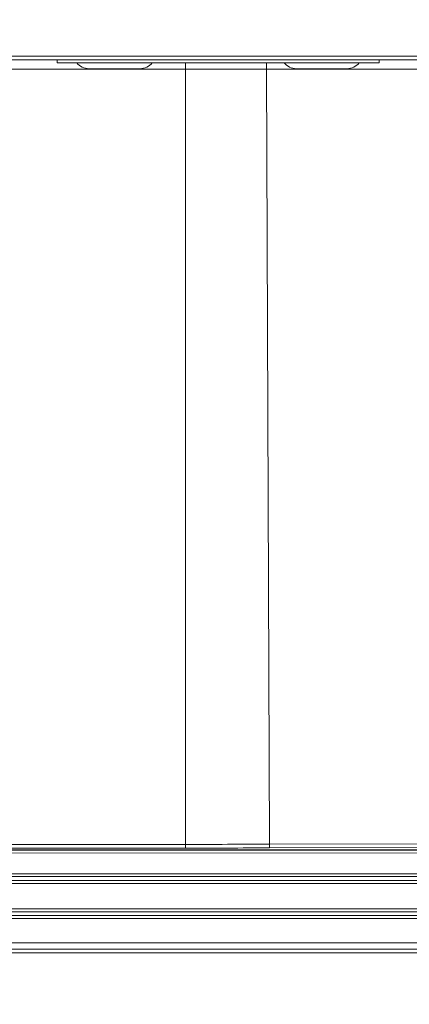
# Model space of a CAD drawing. Header units: centimetres. Extents: x -21 to 21, y -29.7 to 29.7.
# Tile 34 of 93: x 1.7 to 3.7, y -17.5 to -12.5. Entities that reach past the tile are written whole.
import ezdxf

# ---------------------------------------------------------------- set-up
doc = ezdxf.new("R2010")
doc.units = ezdxf.units.CM
doc.header["$MEASUREMENT"] = 0

msp = doc.modelspace()

# ---------------------------------------------------------------- linework, layer by layer
at = {"color": 8, "lineweight": 5}
msp.add_open_spline([(-21.00035, -29.70651), (-21.00035, -29.70651), (20.99965, -29.70651), (20.99965, -29.70651), (20.99965, -29.70651), (20.99965, 29.69349), (20.99965, 29.69349), (20.99965, 29.69349), (-21.00035, 29.69349), (-21.00035, 29.69349), (-21.00035, 29.69349), (-21.00035, -29.70651), (-21.00035, -29.70651)], degree=3, knots=[0, 0, 0, 0, 0.25, 0.25, 0.25, 0.5, 0.5, 0.5, 0.75, 0.75, 0.75, 1, 1, 1, 1], dxfattribs=at)
at = {"lineweight": 5}
for points in [[(-8.20805, -12.67264), (-8.20805, -12.67264), (4.04396, -12.67266), (4.04396, -12.67266)], [(-8.20769, -12.69241), (-8.20769, -12.69241), (4.09967, -12.69241), (4.09967, -12.69241)], [(1.85796, -12.69241), (1.85796, -12.69241), (1.85796, -12.707), (1.85796, -12.707)], [(3.50896, -12.70699), (3.50896, -12.70699), (1.85796, -12.70699), (1.85796, -12.70699)], [(1.95886, -12.70707), (1.97404, -12.72615), (1.99709, -12.73727), (2.02148, -12.73727)], [(2.28359, -12.73727), (2.30799, -12.73727), (2.33105, -12.72615), (2.34622, -12.70705)], [(2.51572, -16.73743), (2.51572, -16.73743), (2.51572, -12.70699), (2.51572, -12.70699)], [(3.02234, -12.70707), (3.03752, -12.72615), (3.06057, -12.73727), (3.08496, -12.73727)], [(3.34433, -12.73727), (3.36873, -12.73727), (3.39179, -12.72615), (3.40696, -12.70705)], [(3.50896, -12.70699), (3.50896, -12.70699), (3.50896, -12.69241), (3.50896, -12.69241)], [(2.51572, -12.73982), (2.51572, -12.73982), (0.8322, -12.73982), (0.8322, -12.73982)], [(2.28359, -12.73727), (2.28359, -12.73727), (2.02148, -12.73727), (2.02148, -12.73727)], [(2.93214, -12.73958), (2.93214, -12.73958), (2.51572, -12.73988), (2.51572, -12.73988)], [(3.71146, -12.73983), (3.71146, -12.73983), (2.93214, -12.73972), (2.93214, -12.73972)], [(2.93214, -12.73972), (2.93214, -12.73972), (2.94663, -16.71776), (2.94663, -16.71776)], [(3.34433, -12.73727), (3.34433, -12.73727), (3.08496, -12.73727), (3.08496, -12.73727)], [(0.8322, -16.71847), (0.8322, -16.71847), (2.51572, -16.71847), (2.51572, -16.71847)], [(2.51572, -16.7185), (2.65935, -16.7185), (2.80299, -16.71834), (2.94663, -16.71803)], [(2.94663, -16.71776), (2.94663, -16.71776), (3.72594, -16.71663), (3.72594, -16.71663)], [(8.20065, -16.76288), (8.20065, -16.76288), (-9.35277, -16.76285), (-9.35277, -16.76285)], [(6.43813, -16.74739), (6.43813, -16.74739), (-7.59021, -16.74739), (-7.59021, -16.74739)], [(6.43813, -16.7487), (6.43813, -16.7487), (-7.59021, -16.7487), (-7.59021, -16.7487)], [(2.51572, -16.73743), (2.51572, -16.73743), (0.8322, -16.73743), (0.8322, -16.73743)], [(2.51572, -16.73743), (2.65963, -16.73743), (2.80355, -16.73727), (2.94746, -16.73696)], [(2.94746, -16.73696), (2.94746, -16.73696), (3.72677, -16.73525), (3.72677, -16.73525)], [(-9.82336, -16.8693), (-9.82336, -16.8693), (8.67126, -16.86934), (8.67126, -16.86934)], [(-9.82336, -16.8843), (-9.82336, -16.8843), (8.67126, -16.88434), (8.67126, -16.88434)], [(-9.82336, -16.9043), (-9.82336, -16.9043), (8.67126, -16.90434), (8.67126, -16.90434)], [(-9.82336, -16.9193), (-9.82336, -16.9193), (8.67126, -16.91934), (8.67126, -16.91934)], [(-10.09336, -17.0493), (-10.09336, -17.0493), (8.94126, -17.04934), (8.94126, -17.04934)], [(-10.09336, -17.0643), (-10.09336, -17.0643), (8.94126, -17.06434), (8.94126, -17.06434)], [(-10.09336, -17.0843), (-10.09336, -17.0843), (8.94126, -17.08434), (8.94126, -17.08434)], [(-10.09336, -17.0993), (-10.09336, -17.0993), (8.94126, -17.09934), (8.94126, -17.09934)], [(-10.32388, -17.2243), (-10.32388, -17.2243), (9.1718, -17.22434), (9.1718, -17.22434)], [(9.17347, -17.27589), (9.17347, -17.27589), (-10.32555, -17.27589), (-10.32555, -17.27589)], [(-10.32548, -17.25592), (-10.32548, -17.25592), (9.17344, -17.25592), (9.17344, -17.25592)]]:
    msp.add_open_spline(points, degree=3, dxfattribs=at)
for points, knots in [([(2.93153, -12.70686), (2.93163, -12.70921), (2.93171, -12.71156), (2.93177, -12.71391), (2.93202, -12.72253), (2.93212, -12.73115), (2.93214, -12.73977)], [0, 0, 0, 0, 0.5, 0.5, 0.5, 1, 1, 1, 1]), ([(2.94663, -16.71805), (2.94664, -16.72034), (2.94669, -16.72262), (2.94672, -16.72493), (2.94674, -16.72701), (2.94674, -16.72911), (2.9469, -16.73114), (2.94702, -16.73249), (2.9472, -16.73382), (2.94717, -16.73529), (2.94716, -16.73589), (2.94711, -16.73652), (2.94746, -16.73696)], [0, 0, 0, 0, 0.25, 0.25, 0.25, 0.5, 0.5, 0.5, 0.75, 0.75, 0.75, 1, 1, 1, 1])]:
    msp.add_open_spline(points, degree=3, knots=knots, dxfattribs=at)

doc.saveas('drawing.dxf')
